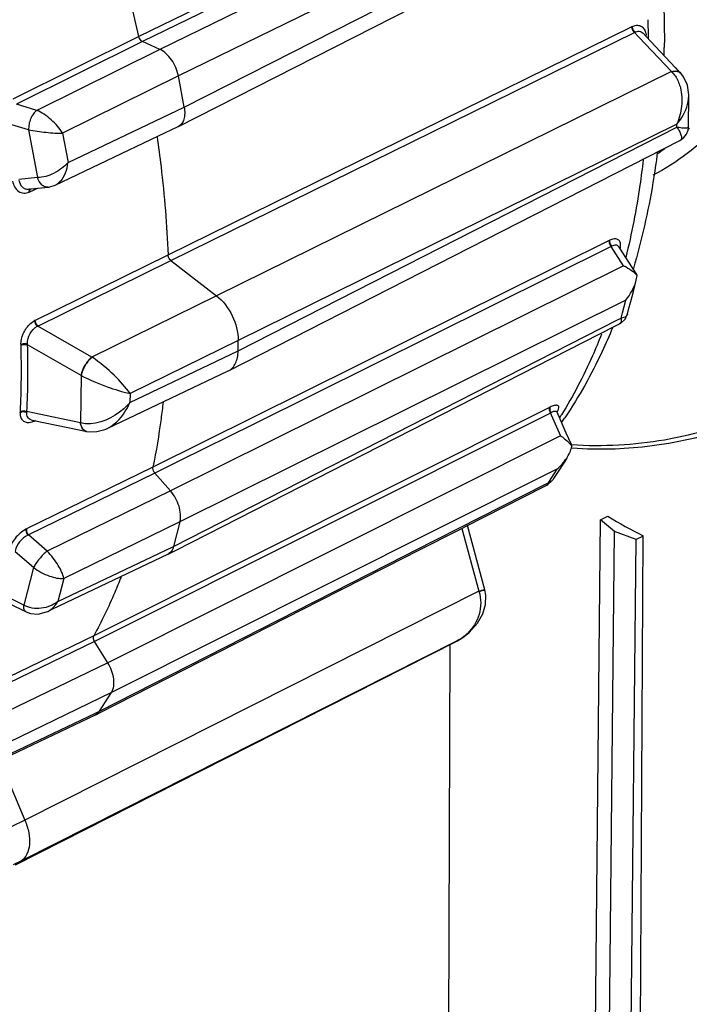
# Model space of a CAD drawing. Header units: millimetres. Extents: x 146 to 697, y 409 to 764.
# Tile 153 of 162: x 628 to 641, y 623 to 642. Entities that reach past the tile are written whole.
import ezdxf

# ---------------------------------------------------------------- set-up
doc = ezdxf.new("R2010")
doc.units = ezdxf.units.MM
doc.header["$LTSCALE"] = 65.395
doc.layers.get('0').update_dxf_attribs({"linetype": 'CONTINUOUS'})
for name, color, linetype in [('SP223_000_00_new_view_4_BL40', 7, 'CONTINUOUS'), ('SP223_010_00_new_view_4_BL43', 7, 'CONTINUOUS'), ('SP223_018_00_new_view_4_BL38', 7, 'CONTINUOUS')]:
    doc.layers.add(name, color=color, linetype=linetype)

# ---------------------------------------------------------------- blocks, each defined once
blk = doc.blocks.new('TC-9820353_3D')
at = {"layer": 'SP223_000_00_new_view_4_BL40', "color": 7, "linetype": 'Continuous'}
blk.add_line((29.084, -6.269), (29.093, -6.269), dxfattribs=at)
for points in [[(30.98, -6.18), (31.493, -6.073), (31.998, -5.928), (32.488, -5.747), (32.898, -5.562)], [(29.093, -6.269), (29.397, -6.288), (29.939, -6.286), (30.47, -6.25), (30.98, -6.18)]]:
    blk.add_lwpolyline(points, dxfattribs=at)
at = {"layer": 'SP223_000_00_new_view_4_BL40', "color": 9, "linetype": 'Continuous'}
for centre, radius, start, end in [((27.833, 3.782), 5.228, 312.362, 312.7718), ((28.01, 3.564), 4.946, 303.5544, 305.771)]:
    blk.add_arc(centre, radius, start, end, dxfattribs=at)
for points, knots in [([(32.935, 1.33), (32.797, 1.079), (32.495, 0.603), (31.958, -0.031), (31.352, -0.564), (30.903, -0.848), (30.671, -0.97)], [0, 0, 0, 0, 0.26282, 0.515086, 0.759669, 1, 1, 1, 1]), ([(35.777, -2.719), (35.635, -2.949), (35.333, -3.389), (34.824, -3.995), (34.269, -4.533), (33.669, -5.001), (33.029, -5.396), (32.349, -5.717), (31.635, -5.963), (31.142, -6.074), (30.892, -6.117)], [0, 0, 0, 0, 0.132108, 0.260548, 0.386037, 0.509395, 0.631519, 0.753359, 0.875875, 1, 1, 1, 1]), ([(30.892, -6.117), (30.599, -6.168), (29.997, -6.234), (29.392, -6.231), (29.086, -6.213)], [0, 0, 0, 0, 0.49252, 1, 1, 1, 1])]:
    blk.add_open_spline(points, degree=3, knots=knots, dxfattribs=at)
at = {"layer": 'SP223_010_00_new_view_4_BL43', "color": 7, "linetype": 'Continuous'}
for p, q in [((29.65, -7.668), (29.791, -7.598)), ((29.271, -45.251), (29.65, -7.668)), ((29.925, -7.894), (29.65, -7.668)), ((29.547, -45.396), (29.925, -7.894)), ((30.341, -8.051), (29.925, -7.894)), ((30.269, -45.74), (30.482, -7.982)), ((30.482, -7.982), (30.341, -8.051)), ((29.962, -45.601), (30.341, -8.051)), ((26.723, -10.095), (26.593, -43.114))]:
    blk.add_line(p, q, dxfattribs=at)
blk.add_arc((35.78, 2.378), 11.636, 239.0216, 242.912, dxfattribs=at)
at = {"layer": 'SP223_018_00_new_view_4_BL38', "color": 9, "linetype": 'Continuous'}
for p, q in [((29.576, 6.067), (20.675, 1.726)), ((29.647, 5.968), (20.746, 1.628)), ((29.92, 5.79), (21.083, 1.477)), ((30.14, 5.205), (21.444, 0.961)), ((21.556, 0.352), (30.222, 4.759)), ((21.244, -2.517), (30.254, 1.917)), ((20.675, 1.726), (18.224, 0.508)), ((21.3, -2.627), (30.31, 1.807)), ((30.31, 1.807), (30.396, 1.716)), ((20.746, 1.628), (18.295, 0.409)), ((30.396, 1.716), (31.03, 1.044)), ((21.083, 1.477), (18.693, 0.29)), ((21.444, 0.961), (19.195, -0.155)), ((31.03, 1.044), (22.185, -3.313)), ((18.693, 0.29), (18.295, 0.409)), ((19.3, -0.723), (21.556, 0.352)), ((18.533, -0.087), (18.145, 0.029)), ((31.136, 0.022), (22.607, -4.18)), ((31.136, -0.036), (31.136, 0.022)), ((18.533, -0.087), (18.704, -1.015)), ((19.195, -0.155), (19.3, -0.723)), ((22.605, -4.385), (31.136, -0.036)), ((18.704, -1.015), (18.344, -1.05)), ((18.557, -1.293), (18.595, -1.275)), ((18.595, -1.275), (18.604, -1.271)), ((18.604, -1.271), (18.709, -1.221)), ((29.819, -2.239), (20.951, -6.644)), ((29.857, -2.355), (22.911, -5.805)), ((29.903, -2.427), (29.857, -2.355)), ((30.098, -2.728), (29.903, -2.427)), ((30.032, -2.401), (30.034, -2.393)), ((18.657, -3.791), (21.244, -2.517)), ((18.713, -3.901), (21.3, -2.627)), ((30.098, -2.728), (21.292, -7.106)), ((22.185, -3.313), (19.763, -4.505)), ((30.14, -3.398), (21.475, -7.706)), ((30.078, -3.641), (30.14, -3.398)), ((21.351, -8.185), (29.982, -3.783)), ((29.982, -3.783), (30.05, -3.748)), ((30.05, -3.748), (30.078, -3.641)), ((19.763, -4.505), (18.713, -3.901)), ((22.607, -4.18), (20.506, -5.214)), ((19.552, -4.863), (18.513, -4.265)), ((20.504, -5.384), (22.605, -4.385)), ((19.552, -4.863), (19.543, -5.781)), ((20.506, -5.214), (20.504, -5.384)), ((28.661, -5.481), (19.8, -9.919)), ((18.613, -5.586), (18.5, -5.563)), ((19.543, -5.781), (18.613, -5.586)), ((18.667, -5.74), (18.638, -5.754)), ((28.677, -5.595), (19.816, -10.032)), ((28.677, -5.595), (28.692, -5.628)), ((28.692, -5.628), (28.87, -6.032)), ((28.804, -5.576), (28.81, -5.567)), ((22.911, -5.805), (21.468, -6.522)), ((28.87, -6.032), (20.072, -10.444)), ((20.951, -6.644), (18.491, -7.845)), ((21.468, -6.522), (20.988, -6.76)), ((28.802, -6.685), (28.658, -6.757)), ((28.802, -6.685), (28.687, -6.863)), ((20.988, -6.76), (18.528, -7.961)), ((28.658, -6.757), (20.144, -11.026)), ((28.687, -6.863), (28.631, -6.949)), ((26.044, -8.266), (28.592, -6.969)), ((28.592, -6.969), (28.631, -6.949)), ((21.292, -7.106), (18.893, -8.276)), ((21.475, -7.706), (19.219, -8.807)), ((26.955, -7.833), (27.284, -9.051)), ((18.893, -8.276), (18.528, -7.961)), ((21.2, -8.257), (21.351, -8.185)), ((18.628, -8.595), (18.271, -8.288)), ((19.104, -9.252), (21.2, -8.257)), ((19.911, -11.387), (25.856, -8.361)), ((25.856, -8.361), (26.044, -8.266)), ((18.628, -8.595), (18.44, -9.323)), ((19.219, -8.807), (19.104, -9.252)), ((18.44, -9.323), (18.113, -9.164)), ((27.284, -9.051), (18.461, -13.507)), ((27.401, -9.031), (27.402, -9.031)), ((19.8, -9.919), (17.338, -11.111)), ((19.816, -10.032), (17.354, -11.225)), ((18.275, -14.374), (26.865, -10.021)), ((26.862, -10.017), (18.394, -14.294)), ((26.897, -9.999), (26.862, -10.017)), ((26.865, -10.021), (26.87, -10.018)), ((26.87, -10.018), (26.866, -10.023)), ((26.87, -10.018), (26.897, -10)), ((26.899, -10.003), (26.87, -10.018)), ((26.903, -9.996), (26.897, -9.999)), ((26.897, -10), (26.903, -9.996)), ((26.903, -9.996), (26.976, -9.952)), ((20.072, -10.444), (17.671, -11.605)), ((20.144, -11.026), (17.886, -12.118)), ((17.669, -12.454), (19.82, -11.43)), ((19.82, -11.43), (19.911, -11.387)), ((18.461, -13.507), (16.033, -14.673)), ((18.394, -14.294), (18.232, -14.372))]:
    blk.add_line(p, q, dxfattribs=at)
at = {"layer": 'SP223_018_00_new_view_4_BL38', "color": 7, "linetype": 'Continuous'}
for p, q in [((21.445, -0.021), (29.933, 4.296)), ((30.477, 1.792), (30.477, 1.792)), ((30.539, 1.726), (30.477, 1.792)), ((30.812, 1.437), (30.539, 1.726)), ((21.083, 1.477), (20.746, 1.628)), ((31.111, 1.12), (30.812, 1.437)), ((21.556, 0.352), (21.444, 0.961)), ((31.115, 1.116), (31.111, 1.12)), ((31.208, 1.017), (31.115, 1.116)), ((31.212, 1.013), (31.208, 1.017)), ((31.208, 1.017), (31.208, 1.017)), ((31.211, 1.013), (31.212, 1.013)), ((31.36, -0.03), (31.366, 0.571)), ((31.366, 0.571), (31.366, 0.571)), ((21.057, -0.205), (21.441, -0.023)), ((21.445, -0.021), (21.441, -0.023)), ((31.36, -0.03), (31.36, -0.03)), ((19.052, -1.161), (21.057, -0.205)), ((22.422, -4.769), (31.196, -0.295)), ((31.196, -0.295), (31.196, -0.295)), ((18.529, -1.238), (18.572, -1.234)), ((18.529, -1.238), (18.529, -1.238)), ((18.572, -1.234), (18.582, -1.233)), ((18.582, -1.233), (18.911, -1.201)), ((18.911, -1.201), (18.911, -1.201)), ((19.052, -1.161), (19.052, -1.161)), ((30.006, -2.36), (30.006, -2.36)), ((30.024, -2.389), (30.006, -2.36)), ((30.201, -2.661), (30.024, -2.389)), ((21.3, -2.627), (22.185, -3.313)), ((30.354, -2.898), (30.201, -2.661)), ((30.289, -3.229), (30.345, -3.012)), ((30.344, -3.012), (30.363, -2.919)), ((30.363, -2.919), (30.354, -2.898)), ((30.239, -3.424), (30.289, -3.229)), ((30.198, -3.58), (30.239, -3.424)), ((30.176, -3.666), (30.198, -3.58)), ((30.128, -3.768), (30.176, -3.666)), ((30.176, -3.666), (30.176, -3.666)), ((21.39, -8.261), (29.941, -3.9)), ((29.941, -3.9), (30.021, -3.859)), ((30.021, -3.859), (30.021, -3.859)), ((22.605, -4.385), (22.607, -4.18)), ((20.063, -5.89), (22.415, -4.772)), ((22.415, -4.772), (22.422, -4.769)), ((18.584, -5.724), (18.583, -5.724)), ((18.584, -5.724), (18.632, -5.735)), ((18.632, -5.735), (19.514, -5.919)), ((28.806, -5.578), (28.802, -5.562)), ((28.806, -5.578), (28.806, -5.578)), ((28.985, -5.982), (28.806, -5.578)), ((28.959, -5.682), (28.953, -5.691)), ((19.514, -5.919), (19.656, -5.949)), ((20.063, -5.89), (20.063, -5.89)), ((19.656, -5.949), (19.656, -5.949)), ((19.662, -5.95), (19.662, -5.95)), ((19.662, -5.95), (19.712, -5.958)), ((29.084, -6.206), (28.985, -5.982)), ((29.095, -6.243), (29.084, -6.206)), ((28.993, -6.468), (28.922, -6.578)), ((28.922, -6.578), (28.838, -6.708)), ((21.292, -7.106), (20.988, -6.76)), ((28.751, -6.843), (28.723, -6.887)), ((28.723, -6.887), (28.723, -6.887)), ((28.838, -6.708), (28.751, -6.843)), ((27.012, -7.804), (28.558, -7.017)), ((28.558, -7.017), (28.605, -6.993)), ((28.605, -6.993), (28.605, -6.993)), ((21.475, -7.706), (21.351, -8.185)), ((26.056, -8.29), (26.966, -7.827)), ((26.966, -7.827), (27.012, -7.804)), ((27.4, -9.026), (27.063, -7.778)), ((19.142, -9.334), (21.239, -8.338)), ((21.243, -8.336), (21.239, -8.338)), ((21.243, -8.336), (21.39, -8.261)), ((24.195, -9.237), (25.868, -8.386)), ((25.868, -8.386), (26.056, -8.29)), ((27.402, -9.032), (27.4, -9.026)), ((27.4, -9.026), (27.4, -9.026)), ((27.402, -9.031), (27.402, -9.031)), ((18.11, -9.274), (18.396, -9.413)), ((18.989, -9.407), (19.142, -9.334)), ((19.923, -11.411), (24.195, -9.237)), ((18.396, -9.413), (18.486, -9.457)), ((18.487, -9.457), (18.486, -9.457)), ((18.906, -9.446), (18.989, -9.407)), ((18.906, -9.446), (18.906, -9.446)), ((18.403, -14.311), (26.842, -10.035)), ((20.072, -10.444), (19.816, -10.032)), ((26.842, -10.035), (26.866, -10.023)), ((26.866, -10.023), (26.87, -10.02)), ((26.866, -10.023), (26.866, -10.023)), ((26.87, -10.02), (26.899, -10.003)), ((26.899, -10.003), (26.905, -9.999)), ((26.899, -10.003), (26.899, -10.003)), ((26.905, -9.999), (26.921, -9.989)), ((26.921, -9.989), (26.954, -9.966)), ((26.954, -9.966), (26.976, -9.952)), ((26.976, -9.952), (26.976, -9.952)), ((19.911, -11.387), (20.144, -11.026)), ((17.682, -12.481), (19.833, -11.457)), ((19.838, -11.455), (19.833, -11.457)), ((19.911, -11.387), (19.838, -11.455)), ((19.838, -11.455), (19.923, -11.411)), ((17.968, -12.345), (18.461, -13.507)), ((18.275, -14.374), (18.394, -14.294)), ((18.276, -14.375), (18.403, -14.311))]:
    blk.add_line(p, q, dxfattribs=at)
for points in [[(31.366, 0.571), (31.366, 0.593), (31.34, 0.781), (31.265, 0.945), (31.212, 1.013)], [(31.196, -0.295), (31.273, -0.239), (31.324, -0.171), (31.353, -0.095), (31.36, -0.03)], [(18.911, -1.201), (18.929, -1.199), (19.052, -1.161)], [(30.021, -3.859), (30.049, -3.843), (30.128, -3.768)], [(19.712, -5.958), (19.862, -5.953), (20.017, -5.91), (20.064, -5.89)], [(19.656, -5.949), (19.657, -5.949), (19.662, -5.95)], [(28.605, -6.993), (28.626, -6.981), (28.701, -6.917), (28.723, -6.887)], [(26.976, -9.952), (27.1, -9.856), (27.262, -9.675), (27.364, -9.492), (27.415, -9.31), (27.42, -9.13), (27.402, -9.031)], [(18.487, -9.457), (18.573, -9.488), (18.721, -9.498), (18.882, -9.457), (18.906, -9.447)]]:
    blk.add_lwpolyline(points, dxfattribs=at)
for centre, radius, start, end in [((-7.305, -4.523), 28.67, 12.5887, 18.1095), ((11.812, 1.703), 19.079, 358.9696, 359.4234), ((21.549, -0.72), 8.918, 325.5202, 326.1174)]:
    blk.add_arc(centre, radius, start, end, dxfattribs=at)
at = {"layer": 'SP223_018_00_new_view_4_BL38', "color": 9, "linetype": 'Continuous'}
for centre, radius, start, end in [((10.034, 1.322), 20.555, 1.2875, 2.0394), ((30.169, 1.709), 0.373, 2.9077, 8.048), ((10.335, 1.329), 20.253, 1.016, 1.2863), ((30.485, 0.456), 0.802, 46.8044, 47.1889), ((31.132, 0.939), 0.109, 42.9581, 45.6091), ((18.461, -1.093), 0.221, 292.5093, 295.5053), ((29.957, -2.516), 0.31, 114.3181, 116.429), ((30.018, -2.631), 0.319, 118.249, 120.2609), ((30.067, -2.458), 0.0733, 116.4801, 121.4769), ((18.772, -4.024), 0.26, 116.2443, 118.8296), ((18.819, -4.149), 0.269, 113.1869, 115.7444), ((1.752, -4.756), 16.641, 359.4271, 1.666), ((1.775, -4.752), 16.745, 359.4271, 1.6641), ((19.308, -5.206), 0.836, 56.5804, 56.9805), ((2.485, -4.766), 15.908, 357.1288, 359.436), ((2.514, -4.762), 16.007, 357.1306, 359.436), ((28.883, -5.923), 0.495, 115.2987, 116.6177), ((18.672, -5.578), 0.3, 177.1039, 179.9353), ((18.808, -5.599), 0.311, 173.2259, 175.9083), ((28.961, -6.073), 0.556, 119.5531, 120.7195), ((28.842, -5.612), 0.0605, 128.5633, 135.9249), ((28.839, -5.625), 0.0646, 116.6383, 125.8151), ((21.493, -1.05), 8.7, 327.8093, 328.2436), ((19.677, -5.849), 0.103, 249.0236, 258.1517), ((26.053, -9.459), 1.297, 18.0588, 18.3475), ((26.454, -9.241), 0.878, 300.7149, 306.2428), ((26.455, -9.242), 0.877, 306.243, 313.7791)]:
    blk.add_arc(centre, radius, start, end, dxfattribs=at)
at = {"layer": 'SP223_018_00_new_view_4_BL38', "color": 7, "linetype": 'Continuous'}
for points, knots in [([(27.627, 13.946), (28.153, 12.946), (29.089, 10.903), (30.125, 7.749), (30.758, 4.609), (30.901, 2.523), (30.891, 1.511)], [0, 0, 0, 0, 0.261274, 0.51834, 0.766, 1, 1, 1, 1]), ([(21.444, 0.961), (21.422, 1.073), (21.335, 1.275), (21.175, 1.436), (21.083, 1.477)], [0, 0, 0, 0, 0.528778, 1, 1, 1, 1]), ([(21.556, 0.352), (21.564, 0.311), (21.572, 0.233), (21.558, 0.123), (21.517, 0.033), (21.47, -0.008), (21.445, -0.021)], [0, 0, 0, 0, 0.301005, 0.566872, 0.795698, 1, 1, 1, 1]), ([(21.031, -0.22), (21.059, -0.414), (21.158, -1.176), (21.22, -1.944), (21.244, -2.517)], [0, 0, 0, 0, 0.254705, 1, 1, 1, 1]), ([(30.755, -0.526), (30.731, -0.721), (30.62, -1.482), (30.451, -2.234), (30.29, -2.782)], [0, 0, 0, 0, 0.256833, 1, 1, 1, 1]), ([(30.098, -2.728), (30.115, -2.736), (30.181, -2.769), (30.244, -2.809), (30.286, -2.844)], [0, 0, 0, 0, 0.252917, 1, 1, 1, 1]), ([(22.185, -3.313), (22.316, -3.413), (22.517, -3.687), (22.609, -4.016), (22.607, -4.18)], [0, 0, 0, 0, 0.500928, 1, 1, 1, 1]), ([(29.885, -3.933), (29.821, -4.089), (29.555, -4.694), (29.233, -5.274), (28.959, -5.682)], [0, 0, 0, 0, 0.255884, 1, 1, 1, 1]), ([(22.422, -4.769), (22.45, -4.754), (22.504, -4.713), (22.562, -4.623), (22.597, -4.511), (22.605, -4.429), (22.605, -4.385)], [0, 0, 0, 0, 0.215476, 0.448036, 0.708556, 1, 1, 1, 1]), ([(21.148, -5.381), (21.135, -5.489), (21.083, -5.911), (21.013, -6.332), (20.951, -6.644)], [0, 0, 0, 0, 0.254276, 1, 1, 1, 1]), ([(28.87, -6.032), (28.886, -6.042), (28.944, -6.082), (28.998, -6.128), (29.034, -6.166)], [0, 0, 0, 0, 0.25786, 1, 1, 1, 1]), ([(29.034, -6.166), (29.04, -6.172), (29.062, -6.196), (29.082, -6.222), (29.095, -6.243)], [0, 0, 0, 0, 0.25656, 1, 1, 1, 1]), ([(21.475, -7.706), (21.5, -7.609), (21.472, -7.384), (21.367, -7.191), (21.292, -7.106)], [0, 0, 0, 0, 0.469381, 1, 1, 1, 1]), ([(21.351, -8.185), (21.343, -8.217), (21.319, -8.278), (21.269, -8.323), (21.243, -8.336)], [0, 0, 0, 0, 0.531936, 1, 1, 1, 1]), ([(20.331, -8.78), (20.291, -8.88), (20.132, -9.267), (19.95, -9.645), (19.8, -9.919)], [0, 0, 0, 0, 0.255086, 1, 1, 1, 1]), ([(20.144, -11.026), (20.192, -10.951), (20.206, -10.73), (20.131, -10.54), (20.072, -10.444)], [0, 0, 0, 0, 0.44125, 1, 1, 1, 1]), ([(18.461, -13.507), (18.494, -13.585), (18.542, -13.741), (18.559, -13.969), (18.517, -14.164), (18.439, -14.263), (18.394, -14.294)], [0, 0, 0, 0, 0.302052, 0.575341, 0.806548, 1, 1, 1, 1])]:
    blk.add_open_spline(points, degree=3, knots=knots, dxfattribs=at)
at = {"layer": 'SP223_018_00_new_view_4_BL38', "color": 9, "linetype": 'Continuous'}
for points in [[(30.254, 1.917), (30.257, 1.919), (30.261, 1.921), (30.264, 1.922)], [(30.31, 1.807), (30.313, 1.809), (30.317, 1.81), (30.32, 1.812)], [(30.528, 1.808), (30.533, 1.793), (30.536, 1.777), (30.538, 1.761)], [(30.037, -2.381), (30.032, -2.383), (30.028, -2.386), (30.024, -2.389)], [(30.034, -2.393), (30.035, -2.389), (30.036, -2.385), (30.037, -2.381)], [(30.176, -3.666), (30.174, -3.673), (30.172, -3.68), (30.168, -3.686)], [(18.386, -4.272), (18.385, -4.267), (18.385, -4.261), (18.386, -4.256)], [(18.513, -4.265), (18.513, -4.26), (18.512, -4.255), (18.512, -4.249)], [(28.815, -5.557), (28.819, -5.55), (28.823, -5.543), (28.826, -5.536)], [(28.826, -5.536), (28.829, -5.53), (28.832, -5.523), (28.834, -5.517)], [(18.627, -5.759), (18.628, -5.752), (18.629, -5.744), (18.632, -5.737)], [(18.638, -5.754), (18.638, -5.748), (18.639, -5.741), (18.641, -5.735)], [(28.815, -5.557), (28.811, -5.559), (28.807, -5.562), (28.804, -5.565)], [(28.81, -5.567), (28.812, -5.564), (28.814, -5.561), (28.815, -5.558)], [(18.596, -5.771), (18.579, -5.776), (18.562, -5.78), (18.544, -5.781)], [(18.627, -5.759), (18.617, -5.763), (18.607, -5.767), (18.596, -5.771)], [(18.638, -5.754), (18.634, -5.756), (18.631, -5.758), (18.627, -5.759)], [(19.662, -5.95), (19.647, -5.947), (19.633, -5.941), (19.621, -5.932)], [(18.491, -7.845), (18.487, -7.847), (18.484, -7.848), (18.48, -7.85)], [(18.528, -7.961), (18.524, -7.963), (18.521, -7.964), (18.517, -7.966)], [(27.284, -9.051), (27.323, -9.045), (27.361, -9.028), (27.4, -9.026)]]:
    blk.add_open_spline(points, degree=3, dxfattribs=at)
for points, knots in [([(30.254, 1.917), (30.254, 1.907), (30.261, 1.865), (30.285, 1.826), (30.31, 1.807)], [0, 0, 0, 0, 0.245306, 1, 1, 1, 1]), ([(30.264, 1.922), (30.291, 1.934), (30.346, 1.95), (30.43, 1.938), (30.495, 1.886), (30.52, 1.835), (30.528, 1.808)], [0, 0, 0, 0, 0.267621, 0.505286, 0.739743, 1, 1, 1, 1]), ([(30.264, 1.922), (30.265, 1.912), (30.272, 1.871), (30.295, 1.831), (30.32, 1.812)], [0, 0, 0, 0, 0.245048, 1, 1, 1, 1]), ([(20.746, 1.628), (20.738, 1.632), (20.704, 1.655), (20.682, 1.695), (20.675, 1.726)], [0, 0, 0, 0, 0.222196, 1, 1, 1, 1]), ([(30.32, 1.812), (30.346, 1.825), (30.404, 1.84), (30.458, 1.812), (30.477, 1.792)], [0, 0, 0, 0, 0.519848, 1, 1, 1, 1]), ([(31.03, 1.044), (31.063, 1.054), (31.127, 1.065), (31.189, 1.037), (31.208, 1.017)], [0, 0, 0, 0, 0.552713, 1, 1, 1, 1]), ([(31.034, 1.04), (31.042, 1.043), (31.071, 1.05), (31.102, 1.054), (31.124, 1.052)], [0, 0, 0, 0, 0.267214, 1, 1, 1, 1]), ([(31.034, 1.04), (31.042, 1.033), (31.074, 1), (31.102, 0.964), (31.12, 0.934)], [0, 0, 0, 0, 0.244527, 1, 1, 1, 1]), ([(31.124, 1.052), (31.132, 1.051), (31.162, 1.047), (31.192, 1.033), (31.208, 1.017)], [0, 0, 0, 0, 0.271679, 1, 1, 1, 1]), ([(31.12, 0.934), (31.159, 0.872), (31.23, 0.689), (31.243, 0.37), (31.183, 0.134), (31.136, 0.022)], [0, 0, 0, 0, 0.235248, 0.612931, 1, 1, 1, 1]), ([(31.136, 0.022), (31.171, 0.063), (31.289, 0.224), (31.365, 0.424), (31.366, 0.571)], [0, 0, 0, 0, 0.268294, 1, 1, 1, 1]), ([(18.693, 0.29), (18.667, 0.273), (18.621, 0.222), (18.57, 0.13), (18.537, 0.024), (18.532, -0.051), (18.533, -0.087)], [0, 0, 0, 0, 0.217724, 0.472838, 0.742617, 1, 1, 1, 1]), ([(19.195, -0.155), (19.135, -0.058), (19.02, 0.076), (18.841, 0.216), (18.742, 0.271), (18.693, 0.29)], [0, 0, 0, 0, 0.504262, 0.766623, 1, 1, 1, 1]), ([(18.533, -0.087), (18.645, -0.109), (18.816, -0.131), (19.037, -0.15), (19.145, -0.154), (19.195, -0.155)], [0, 0, 0, 0, 0.51337, 0.774204, 1, 1, 1, 1]), ([(31.36, -0.03), (31.36, -0.052), (31.29, -0.06), (31.224, -0.052), (31.167, -0.042), (31.136, -0.036)], [0, 0, 0, 0, 0.286895, 0.592418, 1, 1, 1, 1]), ([(31.136, -0.036), (31.156, -0.065), (31.188, -0.119), (31.218, -0.187), (31.226, -0.233), (31.224, -0.26), (31.215, -0.282), (31.202, -0.292), (31.196, -0.295)], [0, 0, 0, 0, 0.366951, 0.648489, 0.757022, 0.846715, 0.923786, 1, 1, 1, 1]), ([(19.3, -0.723), (19.262, -0.766), (19.173, -0.844), (18.981, -0.963), (18.813, -1.018), (18.704, -1.015)], [0, 0, 0, 0, 0.253913, 0.519558, 1, 1, 1, 1]), ([(19.052, -1.161), (19.086, -1.145), (19.225, -1.037), (19.283, -0.857), (19.3, -0.723)], [0, 0, 0, 0, 0.217382, 1, 1, 1, 1]), ([(30.479, -0.672), (30.461, -0.835), (30.379, -1.472), (30.258, -2.104), (30.143, -2.567)], [0, 0, 0, 0, 0.256678, 1, 1, 1, 1]), ([(18.221, -1.085), (18.235, -1.162), (18.292, -1.279), (18.44, -1.328), (18.513, -1.312), (18.546, -1.298)], [0, 0, 0, 0, 0.522504, 0.754908, 1, 1, 1, 1]), ([(18.346, -1.066), (18.353, -1.114), (18.381, -1.186), (18.462, -1.236), (18.507, -1.24), (18.529, -1.238)], [0, 0, 0, 0, 0.525524, 0.760969, 1, 1, 1, 1]), ([(18.91, -1.201), (18.89, -1.203), (18.845, -1.196), (18.76, -1.141), (18.722, -1.067), (18.704, -1.015)], [0, 0, 0, 0, 0.210718, 0.443885, 1, 1, 1, 1]), ([(18.546, -1.298), (18.545, -1.291), (18.544, -1.269), (18.55, -1.245), (18.561, -1.234)], [0, 0, 0, 0, 0.295931, 1, 1, 1, 1]), ([(18.557, -1.293), (18.556, -1.287), (18.554, -1.267), (18.559, -1.244), (18.568, -1.233)], [0, 0, 0, 0, 0.290338, 1, 1, 1, 1]), ([(29.819, -2.239), (29.817, -2.248), (29.816, -2.29), (29.835, -2.331), (29.857, -2.355)], [0, 0, 0, 0, 0.225033, 1, 1, 1, 1]), ([(29.83, -2.234), (29.828, -2.243), (29.826, -2.285), (29.845, -2.326), (29.866, -2.35)], [0, 0, 0, 0, 0.224914, 1, 1, 1, 1]), ([(30.042, -2.326), (30.042, -2.303), (30.035, -2.257), (29.982, -2.208), (29.906, -2.204), (29.856, -2.222), (29.83, -2.234)], [0, 0, 0, 0, 0.245801, 0.455104, 0.693558, 1, 1, 1, 1]), ([(30.006, -2.36), (30, -2.351), (29.983, -2.335), (29.948, -2.325), (29.907, -2.331), (29.88, -2.343), (29.866, -2.35)], [0, 0, 0, 0, 0.21434, 0.434966, 0.692607, 1, 1, 1, 1]), ([(30.037, -2.381), (30.038, -2.376), (30.041, -2.358), (30.042, -2.34), (30.042, -2.326)], [0, 0, 0, 0, 0.263874, 1, 1, 1, 1]), ([(21.3, -2.627), (21.292, -2.621), (21.262, -2.59), (21.245, -2.548), (21.244, -2.517)], [0, 0, 0, 0, 0.241606, 1, 1, 1, 1]), ([(18.385, -4.256), (18.386, -4.187), (18.418, -4.047), (18.518, -3.889), (18.609, -3.817), (18.647, -3.796)], [0, 0, 0, 0, 0.376401, 0.765849, 1, 1, 1, 1]), ([(18.647, -3.796), (18.647, -3.807), (18.655, -3.848), (18.678, -3.887), (18.703, -3.906)], [0, 0, 0, 0, 0.244766, 1, 1, 1, 1]), ([(18.657, -3.791), (18.658, -3.801), (18.665, -3.843), (18.689, -3.882), (18.713, -3.901)], [0, 0, 0, 0, 0.245029, 1, 1, 1, 1]), ([(30.05, -3.748), (30.054, -3.772), (30.059, -3.813), (30.036, -3.852), (30.021, -3.859)], [0, 0, 0, 0, 0.591231, 1, 1, 1, 1]), ([(30.168, -3.686), (30.164, -3.695), (30.134, -3.731), (30.086, -3.745), (30.05, -3.748)], [0, 0, 0, 0, 0.214018, 1, 1, 1, 1]), ([(18.512, -4.249), (18.509, -4.18), (18.544, -4.042), (18.643, -3.935), (18.703, -3.906)], [0, 0, 0, 0, 0.50927, 1, 1, 1, 1]), ([(29.669, -4.061), (29.614, -4.201), (29.39, -4.74), (29.119, -5.26), (28.891, -5.629)], [0, 0, 0, 0, 0.257162, 1, 1, 1, 1]), ([(18.385, -4.256), (18.404, -4.247), (18.448, -4.238), (18.491, -4.242), (18.512, -4.249)], [0, 0, 0, 0, 0.49337, 1, 1, 1, 1]), ([(18.386, -4.272), (18.405, -4.263), (18.448, -4.254), (18.492, -4.258), (18.513, -4.265)], [0, 0, 0, 0, 0.494058, 1, 1, 1, 1]), ([(19.763, -4.505), (19.708, -4.546), (19.62, -4.66), (19.562, -4.791), (19.549, -4.861)], [0, 0, 0, 0, 0.491902, 1, 1, 1, 1]), ([(19.768, -4.508), (19.713, -4.55), (19.625, -4.663), (19.566, -4.793), (19.552, -4.863)], [0, 0, 0, 0, 0.492468, 1, 1, 1, 1]), ([(20.506, -5.214), (20.417, -5.085), (20.185, -4.831), (19.923, -4.61), (19.768, -4.508)], [0, 0, 0, 0, 0.459207, 1, 1, 1, 1]), ([(19.552, -4.863), (19.717, -4.946), (20.031, -5.077), (20.355, -5.181), (20.506, -5.214)], [0, 0, 0, 0, 0.544853, 1, 1, 1, 1]), ([(20.504, -5.384), (20.444, -5.455), (20.189, -5.696), (19.795, -5.851), (19.543, -5.781)], [0, 0, 0, 0, 0.263584, 1, 1, 1, 1]), ([(20.063, -5.89), (20.112, -5.867), (20.303, -5.743), (20.436, -5.543), (20.504, -5.384)], [0, 0, 0, 0, 0.234717, 1, 1, 1, 1]), ([(28.661, -5.481), (28.657, -5.488), (28.646, -5.527), (28.66, -5.568), (28.677, -5.595)], [0, 0, 0, 0, 0.208451, 1, 1, 1, 1]), ([(28.671, -5.476), (28.667, -5.483), (28.657, -5.522), (28.67, -5.563), (28.687, -5.589)], [0, 0, 0, 0, 0.20847, 1, 1, 1, 1]), ([(28.834, -5.517), (28.839, -5.501), (28.845, -5.476), (28.828, -5.45), (28.808, -5.441), (28.781, -5.44), (28.734, -5.448), (28.697, -5.464), (28.671, -5.476)], [0, 0, 0, 0, 0.212029, 0.292665, 0.379985, 0.490359, 0.630528, 1, 1, 1, 1]), ([(18.372, -5.577), (18.381, -5.573), (18.422, -5.561), (18.469, -5.564), (18.499, -5.577)], [0, 0, 0, 0, 0.233531, 1, 1, 1, 1]), ([(18.544, -5.781), (18.52, -5.783), (18.472, -5.779), (18.411, -5.734), (18.377, -5.662), (18.372, -5.607), (18.372, -5.577)], [0, 0, 0, 0, 0.238006, 0.462257, 0.709397, 1, 1, 1, 1]), ([(18.373, -5.562), (18.392, -5.553), (18.436, -5.546), (18.48, -5.554), (18.5, -5.563)], [0, 0, 0, 0, 0.489363, 1, 1, 1, 1]), ([(18.583, -5.724), (18.569, -5.721), (18.542, -5.71), (18.501, -5.661), (18.496, -5.61), (18.499, -5.577)], [0, 0, 0, 0, 0.230985, 0.460441, 1, 1, 1, 1]), ([(28.756, -5.561), (28.75, -5.562), (28.726, -5.568), (28.704, -5.579), (28.687, -5.589)], [0, 0, 0, 0, 0.211084, 1, 1, 1, 1]), ([(28.806, -5.578), (28.803, -5.57), (28.786, -5.557), (28.766, -5.559), (28.756, -5.561)], [0, 0, 0, 0, 0.427167, 1, 1, 1, 1]), ([(19.64, -5.944), (19.613, -5.934), (19.563, -5.883), (19.545, -5.817), (19.54, -5.781)], [0, 0, 0, 0, 0.438037, 1, 1, 1, 1]), ([(19.571, -5.872), (19.568, -5.866), (19.555, -5.837), (19.547, -5.805), (19.543, -5.781)], [0, 0, 0, 0, 0.233932, 1, 1, 1, 1]), ([(19.621, -5.932), (19.616, -5.929), (19.595, -5.912), (19.58, -5.89), (19.571, -5.872)], [0, 0, 0, 0, 0.232129, 1, 1, 1, 1]), ([(20.988, -6.76), (20.981, -6.752), (20.958, -6.718), (20.945, -6.673), (20.951, -6.644)], [0, 0, 0, 0, 0.263294, 1, 1, 1, 1]), ([(28.723, -6.887), (28.718, -6.894), (28.695, -6.924), (28.659, -6.942), (28.631, -6.949)], [0, 0, 0, 0, 0.243476, 1, 1, 1, 1]), ([(28.631, -6.949), (28.631, -6.954), (28.627, -6.971), (28.616, -6.987), (28.605, -6.993)], [0, 0, 0, 0, 0.295546, 1, 1, 1, 1]), ([(18.491, -7.845), (18.489, -7.854), (18.488, -7.896), (18.507, -7.937), (18.528, -7.961)], [0, 0, 0, 0, 0.224333, 1, 1, 1, 1]), ([(18.48, -7.85), (18.399, -7.892), (18.263, -8.017), (18.17, -8.177), (18.148, -8.263)], [0, 0, 0, 0, 0.50724, 1, 1, 1, 1]), ([(18.517, -7.966), (18.455, -7.994), (18.35, -8.086), (18.286, -8.209), (18.273, -8.274)], [0, 0, 0, 0, 0.506477, 1, 1, 1, 1]), ([(18.48, -7.85), (18.478, -7.859), (18.478, -7.901), (18.496, -7.942), (18.517, -7.966)], [0, 0, 0, 0, 0.22421, 1, 1, 1, 1]), ([(18.893, -8.276), (18.866, -8.295), (18.815, -8.345), (18.742, -8.425), (18.677, -8.509), (18.643, -8.568), (18.628, -8.595)], [0, 0, 0, 0, 0.239456, 0.510441, 0.775977, 1, 1, 1, 1]), ([(19.219, -8.807), (19.2, -8.718), (19.104, -8.527), (18.976, -8.361), (18.893, -8.276)], [0, 0, 0, 0, 0.433669, 1, 1, 1, 1]), ([(18.628, -8.595), (18.722, -8.666), (18.912, -8.765), (19.125, -8.814), (19.219, -8.807)], [0, 0, 0, 0, 0.55598, 1, 1, 1, 1]), ([(27.286, -9.057), (27.31, -9.13), (27.333, -9.282), (27.289, -9.578), (27.166, -9.775), (27.062, -9.875)], [0, 0, 0, 0, 0.257886, 0.511653, 1, 1, 1, 1]), ([(27.286, -9.057), (27.301, -9.053), (27.328, -9.047), (27.363, -9.038), (27.386, -9.034), (27.398, -9.031), (27.401, -9.031)], [0, 0, 0, 0, 0.397034, 0.705826, 0.909561, 1, 1, 1, 1]), ([(18.486, -9.457), (18.468, -9.448), (18.438, -9.402), (18.438, -9.352), (18.44, -9.323)], [0, 0, 0, 0, 0.413146, 1, 1, 1, 1]), ([(19.104, -9.252), (19.012, -9.326), (18.786, -9.42), (18.539, -9.381), (18.44, -9.323)], [0, 0, 0, 0, 0.505246, 1, 1, 1, 1]), ([(18.906, -9.446), (18.947, -9.427), (19.024, -9.371), (19.08, -9.294), (19.104, -9.252)], [0, 0, 0, 0, 0.483921, 1, 1, 1, 1]), ([(19.816, -10.032), (19.811, -10.023), (19.794, -9.989), (19.787, -9.943), (19.8, -9.919)], [0, 0, 0, 0, 0.285683, 1, 1, 1, 1])]:
    blk.add_open_spline(points, degree=3, knots=knots, dxfattribs=at)
at = {"layer": 'SP223_018_00_new_view_4_BL38', "color": 7, "linetype": 'Continuous'}
for points in [[(30.286, -2.844), (30.314, -2.867), (30.34, -2.892), (30.363, -2.919)], [(30.14, -3.398), (30.234, -3.287), (30.308, -3.153), (30.345, -3.012)], [(28.993, -6.468), (29.038, -6.399), (29.074, -6.322), (29.095, -6.243)], [(28.802, -6.685), (28.875, -6.622), (28.941, -6.549), (28.993, -6.468)]]:
    blk.add_open_spline(points, degree=3, dxfattribs=at)

msp = doc.modelspace()

# ---------------------------------------------------------------- block references
msp.add_blockref('TC-9820353_3D', (610, 640))

doc.saveas('drawing.dxf')
